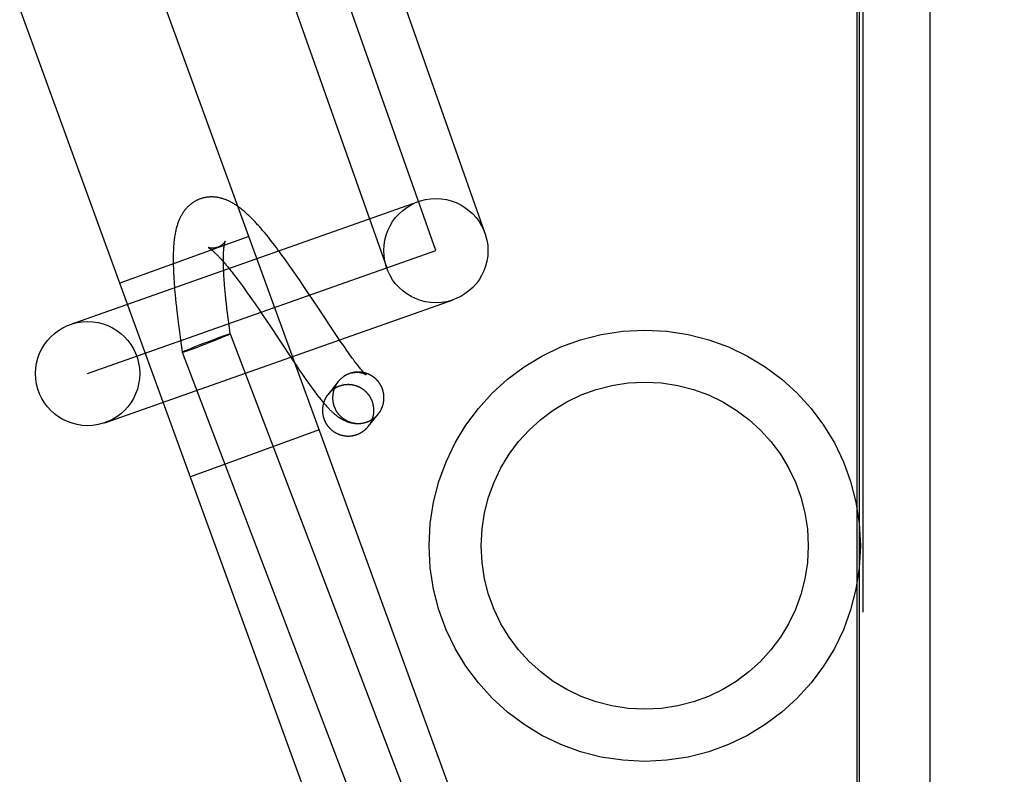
# Model space of a CAD drawing. Header units: inches. Extents: x 0 to 268, y 0 to 174.
# Tile 106 of 125: x 145.322 to 146.068, y 91.05 to 91.622. Entities that reach past the tile are written whole.
import ezdxf

# ---------------------------------------------------------------- set-up
doc = ezdxf.new("R2010")
doc.units = ezdxf.units.IN
doc.header["$LTSCALE"] = 14.754949
doc.header["$MEASUREMENT"] = 0
doc.linetypes.add('HIDDEN', pattern=[0.2, 0.1, -0.1])
doc.layers.get('0').update_dxf_attribs({"linetype": 'CONTINUOUS'})
doc.layers.add('DEFAULT_2', color=8, linetype='HIDDEN')
doc.layers.add('DIMENSIONS', color=7, linetype='CONTINUOUS')
doc.styles.get("Standard").update_dxf_attribs({"font": 'arial.ttf'})
doc.dimstyles.new('DIMSTYLE_1', dxfattribs={"dimtxt": 1.183552, "dimasz": 1.578069, "dimexe": 0.09, "dimexo": 0.07, "dimgap": 0.0375, "dimtad": 0, "dimtih": 1, "dimtoh": 1, "dimzin": 4, "dimdsep": 46, "dimtxsty": 'Standard', "dimblk": '_FILLED', "dimblk1": '_FILLED', "dimblk2": '_FILLED', "dimcen": 0.09, "dimadec": 3, "dimazin": 1, "dimtfac": 1, "dimtdec": 3, "dimtofl": 0, "dimtmove": 0, "dimatfit": 3, "dimldrblk": '_FILLED', "dimfxl": 0, "dimtolj": 1, "dimtzin": 4, "dimarcsym": 0})

# ---------------------------------------------------------------- blocks, each defined once
blk = doc.blocks.new('_FILLED')
at = {"color": 0, "linetype": 'ByBlock'}
blk.add_solid([(0, 0), (-1, 0.2), (-1, -0.2)], dxfattribs=at)
blk = doc.blocks.new('*D12')
at = {"layer": 'DIMENSIONS', "color": 2, "linetype": 'Continuous'}
for p, q in [((160.32078, 122.36897), (160.32078, 119.65353)), ((143.71678, 121.0738), (149.35909, 121.0738)), ((160.32078, 121.0738), (154.67848, 121.0738))]:
    blk.add_line(p, q, dxfattribs=at)
at = {"layer": 'DIMENSIONS', "color": 2, "linetype": 'Continuous', "xscale": 1.5780694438, "yscale": 1.5780694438, "zscale": 1.5780694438, "rotation": 180}
blk.add_blockref('_FILLED', (143.71678, 121.0738), dxfattribs=at)
at = {"layer": 'DIMENSIONS', "color": 2, "linetype": 'Continuous', "xscale": 1.5780694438, "yscale": 1.5780694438, "zscale": 1.5780694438}
blk.add_blockref('_FILLED', (160.32078, 121.0738), dxfattribs=at)
at = {"layer": 'DIMENSIONS', "color": 2, "linetype": 'Continuous', "insert": (152.01878, 121.66557), "char_height": 1.183552, "width": 6.5117364, "attachment_point": 2, "line_spacing_factor": 0.9}
blk.add_mtext('16.60\\PUSABLE\\PDEPTH', dxfattribs=at)

msp = doc.modelspace()

# ---------------------------------------------------------------- linework, layer by layer
at = {"layer": 'DEFAULT_2', "color": 8, "linetype": 'HIDDEN'}
for p, q in [((145.96128, 92.64862), (145.96128, 89.19862)), ((144.57318, 86.23526), (146.05057, 92.43671)), ((145.75658, 90.74112), (145.20079, 92.26812)), ((145.65885, 90.70555), (145.10307, 92.23255)), ((145.95841, 92.05262), (145.95841, 88.99762)), ((145.63739, 91.44729), (145.43193, 92.02954)), ((145.40049, 91.99995), (145.60014, 91.43414)), ((145.95689, 90.28217), (145.95689, 91.91806)), ((146.01225, 90.28359), (146.01225, 91.91664)), ((145.53262, 91.86292), (145.67464, 91.46043)), ((145.3602, 91.39136), (145.62425, 91.48453)), ((145.49562, 91.4581), (145.39789, 91.42253)), ((145.50794, 91.46041), (145.5067, 91.46189)), ((145.50917, 91.45891), (145.50794, 91.46041)), ((145.5104, 91.45739), (145.50917, 91.45891)), ((145.51162, 91.45586), (145.5104, 91.45739)), ((145.51284, 91.45431), (145.51162, 91.45586)), ((145.51406, 91.45274), (145.51284, 91.45431)), ((145.51528, 91.45116), (145.51406, 91.45274)), ((145.51649, 91.44957), (145.51528, 91.45116)), ((145.5177, 91.44796), (145.51649, 91.44957)), ((145.37335, 91.35411), (145.63739, 91.44729)), ((145.51891, 91.44633), (145.5177, 91.44796)), ((145.52072, 91.44387), (145.51891, 91.44633)), ((145.52253, 91.44138), (145.52072, 91.44387)), ((145.47391, 91.44153), (145.47463, 91.44075)), ((145.47463, 91.44075), (145.47536, 91.43993)), ((145.47536, 91.43993), (145.47612, 91.43907)), ((145.47612, 91.43907), (145.4769, 91.43817)), ((145.47632, 91.43967), (145.47633, 91.4408)), ((145.47633, 91.4385), (145.47632, 91.43967)), ((145.47635, 91.43729), (145.47633, 91.4385)), ((145.47638, 91.43603), (145.47635, 91.43729)), ((145.47642, 91.43473), (145.47638, 91.43603)), ((145.47647, 91.4334), (145.47642, 91.43473)), ((145.4769, 91.43817), (145.4777, 91.43723)), ((145.4777, 91.43723), (145.47852, 91.43626)), ((145.47852, 91.43626), (145.47936, 91.43524)), ((145.47936, 91.43524), (145.48022, 91.4342)), ((145.52433, 91.43887), (145.52253, 91.44138)), ((145.52614, 91.43633), (145.52433, 91.43887)), ((145.52854, 91.43292), (145.52614, 91.43633)), ((145.43837, 91.43372), (145.43845, 91.43177)), ((145.43845, 91.43177), (145.43854, 91.42982)), ((145.43854, 91.42982), (145.43864, 91.42785)), ((145.43864, 91.42785), (145.43876, 91.42588)), ((145.47653, 91.43202), (145.47647, 91.4334)), ((145.47659, 91.43061), (145.47653, 91.43202)), ((145.47667, 91.42915), (145.47659, 91.43061)), ((145.47676, 91.42767), (145.47667, 91.42915)), ((145.47686, 91.42614), (145.47676, 91.42767)), ((145.48022, 91.4342), (145.4811, 91.43311)), ((145.4811, 91.43311), (145.48199, 91.43199)), ((145.48199, 91.43199), (145.4829, 91.43084)), ((145.4829, 91.43084), (145.48383, 91.42966)), ((145.48383, 91.42966), (145.48477, 91.42844)), ((145.48477, 91.42844), (145.48573, 91.42718)), ((145.48573, 91.42718), (145.4867, 91.4259)), ((145.53092, 91.42947), (145.52854, 91.43292)), ((145.53389, 91.42515), (145.53092, 91.42947)), ((145.43876, 91.42588), (145.43889, 91.42389)), ((145.43889, 91.42389), (145.43903, 91.4219)), ((145.43903, 91.4219), (145.43919, 91.41989)), ((145.43919, 91.41989), (145.43935, 91.41788)), ((145.47697, 91.42458), (145.47686, 91.42614)), ((145.47709, 91.42299), (145.47697, 91.42458)), ((145.47722, 91.42137), (145.47709, 91.42299)), ((145.47743, 91.41888), (145.47722, 91.42137)), ((145.4867, 91.4259), (145.48818, 91.42392)), ((145.48818, 91.42392), (145.48969, 91.42188)), ((145.48969, 91.42188), (145.49123, 91.41978)), ((145.49123, 91.41978), (145.49278, 91.41763)), ((145.53684, 91.4208), (145.53389, 91.42515)), ((145.54093, 91.41472), (145.53684, 91.4208)), ((145.43935, 91.41788), (145.43953, 91.41585)), ((145.43953, 91.41585), (145.43971, 91.41382)), ((145.43971, 91.41382), (145.44001, 91.41076)), ((145.47767, 91.41633), (145.47743, 91.41888)), ((145.47792, 91.41372), (145.47767, 91.41633)), ((145.4782, 91.41105), (145.47792, 91.41372)), ((145.49278, 91.41763), (145.49436, 91.41542)), ((145.49436, 91.41542), (145.49596, 91.41316)), ((145.49596, 91.41316), (145.49812, 91.41008)), ((145.54834, 91.40359), (145.54093, 91.41472)), ((145.38649, 91.31687), (145.65054, 91.41004)), ((145.44001, 91.41076), (145.44032, 91.40767)), ((145.44032, 91.40767), (145.44066, 91.40458)), ((145.47849, 91.40833), (145.4782, 91.41105)), ((145.49812, 91.41008), (145.5003, 91.40693)), ((145.5003, 91.40693), (145.50306, 91.40291)), ((145.44125, 91.39938), (145.44175, 91.39521)), ((145.47947, 91.39989), (145.47902, 91.40369)), ((145.47995, 91.39604), (145.47947, 91.39989)), ((145.50306, 91.40291), (145.5064, 91.39797)), ((145.5064, 91.39797), (145.51089, 91.39128)), ((145.55905, 91.38745), (145.54834, 91.40359)), ((145.44175, 91.39521), (145.44227, 91.39104)), ((145.44227, 91.39104), (145.44294, 91.38582)), ((145.48058, 91.39114), (145.47995, 91.39604)), ((145.4815, 91.38422), (145.48058, 91.39114)), ((145.44294, 91.38582), (145.44378, 91.37957)), ((145.47343, 91.38161), (145.475, 91.38217)), ((145.475, 91.38217), (145.47623, 91.38261)), ((145.47623, 91.38261), (145.47718, 91.38294)), ((145.47724, 91.38222), (145.47629, 91.38183)), ((145.47718, 91.38294), (145.47788, 91.38317)), ((145.4781, 91.38258), (145.47724, 91.38222)), ((145.47788, 91.38317), (145.47852, 91.38339)), ((145.47872, 91.38285), (145.4781, 91.38258)), ((145.47852, 91.38339), (145.47897, 91.38354)), ((145.47915, 91.38304), (145.47872, 91.38285)), ((145.47897, 91.38354), (145.47938, 91.38367)), ((145.47955, 91.38321), (145.47915, 91.38304)), ((145.47938, 91.38367), (145.47976, 91.38379)), ((145.47991, 91.38337), (145.47955, 91.38321)), ((145.47976, 91.38379), (145.47999, 91.38386)), ((145.48013, 91.38347), (145.47991, 91.38337)), ((145.47999, 91.38386), (145.4802, 91.38393)), ((145.48034, 91.38357), (145.48013, 91.38347)), ((145.4802, 91.38393), (145.4804, 91.38399)), ((145.48053, 91.38366), (145.48034, 91.38357)), ((145.4807, 91.38374), (145.48053, 91.38366)), ((145.4815, 91.38422), (145.48149, 91.38419)), ((145.4815, 91.38422), (145.65452, 90.93027)), ((145.56253, 91.38226), (145.55905, 91.38745)), ((145.56491, 91.37875), (145.56253, 91.38226)), ((145.44378, 91.37957), (145.44506, 91.37033)), ((145.45306, 91.37385), (145.45499, 91.37463)), ((145.45499, 91.37463), (145.45731, 91.37554)), ((145.45583, 91.37392), (145.45847, 91.37489)), ((145.45731, 91.37554), (145.46003, 91.3766)), ((145.45847, 91.37489), (145.4615, 91.37603)), ((145.46003, 91.3766), (145.46282, 91.37767)), ((145.4615, 91.37603), (145.46374, 91.37688)), ((145.46282, 91.37767), (145.46366, 91.37799)), ((145.46366, 91.37799), (145.46645, 91.37904)), ((145.46653, 91.37795), (145.46374, 91.37688)), ((145.46645, 91.37904), (145.46916, 91.38005)), ((145.46924, 91.37901), (145.46653, 91.37795)), ((145.46916, 91.38005), (145.47149, 91.38091)), ((145.47156, 91.37992), (145.46924, 91.37901)), ((145.47149, 91.38091), (145.47343, 91.38161)), ((145.4735, 91.38069), (145.47156, 91.37992)), ((145.47506, 91.38133), (145.4735, 91.38069)), ((145.47629, 91.38183), (145.47506, 91.38133)), ((145.56675, 91.37606), (145.56491, 91.37875)), ((145.56852, 91.3735), (145.56675, 91.37606)), ((145.44507, 91.37036), (145.44506, 91.37033)), ((145.44506, 91.37033), (145.63586, 90.86973)), ((145.44586, 91.37081), (145.44603, 91.37089)), ((145.44603, 91.37089), (145.44622, 91.37098)), ((145.44615, 91.37056), (145.44635, 91.37062)), ((145.44622, 91.37098), (145.44643, 91.37107)), ((145.44635, 91.37062), (145.44657, 91.37068)), ((145.44643, 91.37107), (145.44665, 91.37117)), ((145.44657, 91.37068), (145.4468, 91.37076)), ((145.44665, 91.37117), (145.44701, 91.37134)), ((145.4468, 91.37076), (145.44718, 91.37088)), ((145.44701, 91.37134), (145.44741, 91.37151)), ((145.44718, 91.37088), (145.44759, 91.37101)), ((145.44741, 91.37151), (145.44784, 91.3717)), ((145.44759, 91.37101), (145.44803, 91.37116)), ((145.44784, 91.3717), (145.44846, 91.37196)), ((145.44803, 91.37116), (145.44868, 91.37137)), ((145.44846, 91.37196), (145.44932, 91.37233)), ((145.44868, 91.37137), (145.44956, 91.37167)), ((145.44932, 91.37233), (145.45027, 91.37272)), ((145.44956, 91.37167), (145.45052, 91.37201)), ((145.45027, 91.37272), (145.4515, 91.37322)), ((145.45052, 91.37201), (145.45178, 91.37245)), ((145.4515, 91.37322), (145.45306, 91.37385)), ((145.45178, 91.37245), (145.45222, 91.37261)), ((145.45222, 91.37261), (145.45384, 91.37319)), ((145.45384, 91.37319), (145.45583, 91.37392)), ((145.56981, 91.37167), (145.56852, 91.3735)), ((145.57105, 91.36991), (145.56981, 91.37167)), ((145.57225, 91.36823), (145.57105, 91.36991)), ((145.5734, 91.36664), (145.57225, 91.36823)), ((145.52764, 91.36605), (145.53145, 91.36038)), ((145.53145, 91.36038), (145.53413, 91.35643)), ((145.57414, 91.36563), (145.5734, 91.36664)), ((145.57486, 91.36465), (145.57414, 91.36563)), ((145.57556, 91.36372), (145.57486, 91.36465)), ((145.57624, 91.36282), (145.57556, 91.36372)), ((145.57689, 91.36197), (145.57624, 91.36282)), ((145.57752, 91.36116), (145.57689, 91.36197)), ((145.57812, 91.36039), (145.57752, 91.36116)), ((145.5787, 91.35966), (145.57812, 91.36039)), ((145.57925, 91.35898), (145.5787, 91.35966)), ((145.53413, 91.35643), (145.53625, 91.35334)), ((145.53625, 91.35334), (145.53783, 91.35106)), ((145.57978, 91.35833), (145.57925, 91.35898)), ((145.58028, 91.35773), (145.57978, 91.35833)), ((145.58075, 91.35717), (145.58028, 91.35773)), ((145.53783, 91.35106), (145.5394, 91.34882)), ((145.5394, 91.34882), (145.54097, 91.34662)), ((145.54097, 91.34662), (145.542, 91.34517)), ((145.542, 91.34517), (145.54304, 91.34374)), ((145.56339, 91.34799), (145.55562, 91.33831)), ((145.54304, 91.34374), (145.54408, 91.34232)), ((145.54408, 91.34232), (145.54512, 91.34092)), ((145.54512, 91.34092), (145.54617, 91.33953)), ((145.54617, 91.33953), (145.54722, 91.33815)), ((145.54722, 91.33815), (145.54828, 91.33679)), ((145.57919, 91.31628), (145.5798, 91.31633)), ((145.58185, 91.31656), (145.58193, 91.31658)), ((145.54897, 91.31151), (145.45124, 91.27594))]:
    msp.add_line(p, q, dxfattribs=at)
for points in [[(145.5067, 91.46189), (145.50607, 91.46262), (145.50545, 91.46336), (145.50482, 91.46408), (145.50419, 91.46481), (145.50356, 91.46553), (145.50292, 91.46624), (145.50228, 91.46695), (145.50163, 91.46766), (145.50099, 91.46836), (145.50033, 91.46906), (145.49968, 91.46975), (145.49901, 91.47044), (145.49835, 91.47113), (145.49767, 91.47181), (145.49699, 91.47248), (145.49631, 91.47315), (145.49561, 91.47382), (145.49491, 91.47448), (145.4942, 91.47514), (145.49347, 91.4758), (145.49274, 91.47645), (145.492, 91.47709), (145.49125, 91.47772), (145.4905, 91.47834), (145.48976, 91.47892), (145.48903, 91.47949), (145.48833, 91.48002), (145.48763, 91.48053), (145.48695, 91.48101), (145.48629, 91.48147), (145.48564, 91.4819), (145.485, 91.48232), (145.48436, 91.48271), (145.48374, 91.48308), (145.48312, 91.48344), (145.48252, 91.48378), (145.48192, 91.4841), (145.48133, 91.48441), (145.48075, 91.4847), (145.48017, 91.48497), (145.47959, 91.48523), (145.47902, 91.48548), (145.47845, 91.48572), (145.47788, 91.48594), (145.47732, 91.48615), (145.47676, 91.48635), (145.47621, 91.48653), (145.47567, 91.4867), (145.47514, 91.48686), (145.47461, 91.48701), (145.47408, 91.48714), (145.47356, 91.48727), (145.47304, 91.48738), (145.47253, 91.48749), (145.47202, 91.48758), (145.47151, 91.48766), (145.47101, 91.48774), (145.4705, 91.4878), (145.47001, 91.48785), (145.46951, 91.4879), (145.46901, 91.48793), (145.46852, 91.48796), (145.46803, 91.48798), (145.46754, 91.48799), (145.46706, 91.48799), (145.46657, 91.48798), (145.46609, 91.48796), (145.46561, 91.48793), (145.46514, 91.4879), (145.46466, 91.48785), (145.46419, 91.4878), (145.46371, 91.48774), (145.46325, 91.48767), (145.46278, 91.48759), (145.46231, 91.4875), (145.46185, 91.4874), (145.46139, 91.4873), (145.46094, 91.48719), (145.46048, 91.48707), (145.46003, 91.48694), (145.45958, 91.4868), (145.45914, 91.48665), (145.45869, 91.4865), (145.45829, 91.48635)], [(145.45829, 91.48635), (145.45788, 91.48619), (145.45744, 91.48601), (145.45701, 91.48582), (145.45658, 91.48563), (145.45616, 91.48542), (145.45574, 91.48521), (145.45532, 91.48499), (145.45491, 91.48477), (145.4545, 91.48453), (145.45409, 91.48429), (145.45369, 91.48404), (145.45329, 91.48378), (145.4529, 91.48351), (145.45251, 91.48323), (145.45212, 91.48295), (145.45174, 91.48266), (145.45136, 91.48236), (145.45099, 91.48205), (145.45062, 91.48174), (145.45026, 91.48141), (145.4499, 91.48108), (145.44954, 91.48074), (145.44919, 91.48039), (145.44884, 91.48004), (145.4485, 91.47967), (145.44816, 91.4793), (145.44783, 91.47892), (145.4475, 91.47853), (145.44717, 91.47813), (145.44685, 91.47772), (145.44654, 91.4773), (145.44623, 91.47687), (145.44592, 91.47642), (145.44561, 91.47597), (145.44531, 91.47551), (145.44502, 91.47503), (145.44473, 91.47454), (145.44444, 91.47404), (145.44415, 91.47352), (145.44387, 91.47299), (145.44359, 91.47244), (145.44332, 91.47188), (145.44306, 91.47131), (145.4428, 91.47073), (145.44256, 91.47014), (145.44231, 91.46953), (145.44207, 91.46891), (145.44184, 91.46827), (145.44161, 91.46761), (145.44139, 91.46693), (145.44117, 91.46622), (145.44095, 91.4655), (145.44075, 91.46475), (145.44054, 91.46398), (145.44035, 91.46318), (145.44016, 91.46235), (145.43998, 91.4615), (145.4398, 91.46062), (145.43964, 91.45971), (145.43948, 91.45878), (145.43933, 91.45782), (145.43919, 91.45685), (145.43906, 91.45587), (145.43894, 91.45489), (145.43884, 91.45391), (145.43874, 91.45294), (145.43866, 91.45198), (145.43859, 91.45101), (145.43852, 91.45005), (145.43846, 91.4491), (145.43841, 91.44814), (145.43837, 91.44718), (145.43833, 91.44622), (145.4383, 91.44527), (145.43828, 91.44431), (145.43826, 91.44335), (145.43825, 91.44239), (145.43825, 91.44143), (145.43825, 91.44047), (145.43825, 91.43951), (145.43826, 91.43855), (145.43827, 91.43759), (145.43829, 91.43662), (145.43832, 91.43566), (145.43837, 91.43372)], [(145.47213, 91.44989), (145.47183, 91.44978), (145.47151, 91.44967), (145.47119, 91.44958), (145.47088, 91.44949), (145.47057, 91.44941), (145.47026, 91.44935), (145.46995, 91.44929), (145.46965, 91.44924), (145.46936, 91.44921), (145.46908, 91.44917), (145.46881, 91.44915), (145.46854, 91.44914), (145.46829, 91.44913), (145.46804, 91.44913), (145.46781, 91.44913), (145.46758, 91.44914), (145.46737, 91.44915), (145.46716, 91.44916), (145.46697, 91.44918), (145.46678, 91.4492), (145.46661, 91.44923), (145.46644, 91.44925), (145.46629, 91.44928), (145.46614, 91.4493), (145.466, 91.44933), (145.46587, 91.44936), (145.46575, 91.44939), (145.46564, 91.44942), (145.46554, 91.44945), (145.46544, 91.44948), (145.46535, 91.4495), (145.46527, 91.44953), (145.4652, 91.44955), (145.46514, 91.44957), (145.46508, 91.4496), (145.46503, 91.44961), (145.46499, 91.44963), (145.46495, 91.44965), (145.46492, 91.44966), (145.4649, 91.44967), (145.46489, 91.44967), (145.46488, 91.44968)], [(145.46488, 91.44968), (145.46489, 91.44967), (145.46491, 91.44966), (145.46493, 91.44965), (145.46496, 91.44964), (145.46499, 91.44962), (145.46503, 91.44959), (145.46508, 91.44957), (145.46514, 91.44953), (145.4652, 91.44949), (145.46527, 91.44945), (145.46535, 91.4494), (145.46544, 91.44935), (145.46553, 91.44929), (145.46563, 91.44922), (145.46573, 91.44915), (145.46585, 91.44907), (145.46597, 91.44898), (145.4661, 91.44889), (145.46623, 91.44879), (145.46637, 91.44869), (145.46652, 91.44857), (145.46668, 91.44845), (145.46684, 91.44833), (145.46701, 91.44819), (145.46719, 91.44805), (145.46738, 91.44789), (145.46757, 91.44773), (145.46777, 91.44757), (145.46798, 91.44739), (145.46819, 91.4472), (145.46841, 91.44701), (145.46864, 91.44681), (145.46888, 91.44659), (145.46912, 91.44637), (145.46937, 91.44614), (145.46962, 91.4459), (145.46989, 91.44565), (145.47016, 91.44539), (145.47043, 91.44513), (145.47072, 91.44485), (145.47101, 91.44456), (145.47131, 91.44426), (145.47161, 91.44396), (145.47192, 91.44364), (145.47224, 91.44331), (145.47256, 91.44298), (145.47289, 91.44263), (145.47322, 91.44227), (145.47357, 91.44191), (145.47391, 91.44153)], [(145.47769, 91.45453), (145.47769, 91.45454), (145.47769, 91.45453), (145.47768, 91.45452), (145.47767, 91.4545), (145.47766, 91.45447), (145.47764, 91.45444), (145.47762, 91.4544), (145.4776, 91.45435), (145.47757, 91.4543), (145.47754, 91.45424), (145.4775, 91.45417), (145.47746, 91.4541), (145.47741, 91.45402), (145.47736, 91.45394), (145.4773, 91.45385), (145.47723, 91.45375), (145.47716, 91.45365), (145.47709, 91.45355), (145.477, 91.45343), (145.47691, 91.45331), (145.47681, 91.45319), (145.4767, 91.45306), (145.47659, 91.45293), (145.47647, 91.45279), (145.47633, 91.45265), (145.47619, 91.4525), (145.47604, 91.45235), (145.47587, 91.45219), (145.4757, 91.45204), (145.47551, 91.45188), (145.47532, 91.45171), (145.47511, 91.45155), (145.47489, 91.45138), (145.47466, 91.45122), (145.47442, 91.45105), (145.47416, 91.45089), (145.47389, 91.45073), (145.47362, 91.45057), (145.47333, 91.45042), (145.47304, 91.45028), (145.47274, 91.45014), (145.47243, 91.45001), (145.47213, 91.44989)], [(145.47633, 91.4408), (145.47633, 91.44188), (145.47634, 91.44241), (145.47635, 91.44292), (145.47636, 91.44342), (145.47638, 91.44391), (145.47639, 91.44439), (145.47641, 91.44486), (145.47643, 91.44532), (145.47645, 91.44576), (145.47648, 91.44619), (145.4765, 91.44661), (145.47653, 91.44702), (145.47656, 91.44742), (145.47658, 91.44781), (145.47662, 91.44818), (145.47665, 91.44854), (145.47668, 91.44889), (145.47671, 91.44923), (145.47675, 91.44956), (145.47678, 91.44988), (145.47682, 91.45018), (145.47686, 91.45047), (145.47689, 91.45076), (145.47693, 91.45103), (145.47697, 91.45129), (145.47701, 91.45153), (145.47704, 91.45177), (145.47708, 91.452), (145.47712, 91.45221), (145.47716, 91.45242), (145.47719, 91.45261), (145.47723, 91.4528), (145.47727, 91.45297), (145.4773, 91.45314), (145.47734, 91.45329), (145.47737, 91.45344), (145.4774, 91.45357), (145.47743, 91.4537), (145.47746, 91.45381), (145.47749, 91.45392), (145.47752, 91.45402), (145.47755, 91.45411), (145.47757, 91.45419), (145.47759, 91.45426), (145.47761, 91.45432), (145.47763, 91.45438), (145.47765, 91.45442), (145.47766, 91.45446), (145.47767, 91.45449), (145.47768, 91.45451), (145.47769, 91.45453), (145.47769, 91.45453)], [(145.44066, 91.40458), (145.44077, 91.40354), (145.44125, 91.39938)], [(145.47902, 91.40369), (145.47859, 91.40741), (145.47849, 91.40833)], [(145.51089, 91.39128), (145.51933, 91.37857), (145.52764, 91.36605)], [(145.4804, 91.38399), (145.48059, 91.38404), (145.48067, 91.38407), (145.48075, 91.38409), (145.48083, 91.38411), (145.48091, 91.38413), (145.48097, 91.38415), (145.48104, 91.38416), (145.4811, 91.38418), (145.48116, 91.38419), (145.48121, 91.3842), (145.48126, 91.38421), (145.4813, 91.38422), (145.48134, 91.38423), (145.48137, 91.38423), (145.48141, 91.38424), (145.48143, 91.38424), (145.48145, 91.38424), (145.48147, 91.38423), (145.48149, 91.38423), (145.4815, 91.38423), (145.4815, 91.38422)], [(145.48149, 91.38419), (145.48148, 91.38417), (145.48146, 91.38416), (145.48144, 91.38414), (145.48141, 91.38412), (145.48138, 91.3841), (145.48135, 91.38408), (145.48131, 91.38406), (145.48127, 91.38403), (145.48122, 91.38401), (145.48117, 91.38398), (145.48112, 91.38395), (145.48106, 91.38392), (145.48099, 91.38389), (145.48093, 91.38385), (145.48085, 91.38382), (145.48078, 91.38378), (145.4807, 91.38374)], [(145.44506, 91.37033), (145.44506, 91.37032), (145.44507, 91.37032), (145.44509, 91.37031), (145.4451, 91.37031), (145.44513, 91.37031), (145.44515, 91.37031), (145.44518, 91.37032), (145.44522, 91.37032), (145.44526, 91.37033), (145.4453, 91.37033), (145.44535, 91.37034), (145.4454, 91.37036), (145.44546, 91.37037), (145.44552, 91.37038), (145.44558, 91.3704), (145.44565, 91.37042), (145.44573, 91.37044), (145.4458, 91.37046), (145.44588, 91.37048), (145.44597, 91.3705), (145.44615, 91.37056)], [(145.44507, 91.37036), (145.44508, 91.37037), (145.4451, 91.37039), (145.44512, 91.3704), (145.44514, 91.37042), (145.44517, 91.37044), (145.44521, 91.37046), (145.44525, 91.37049), (145.44529, 91.37051), (145.44533, 91.37054), (145.44539, 91.37057), (145.44544, 91.3706), (145.4455, 91.37063), (145.44556, 91.37066), (145.44563, 91.37069), (145.4457, 91.37073), (145.44578, 91.37077), (145.44586, 91.37081)], [(145.57165, 91.35399), (145.57137, 91.35388), (145.5711, 91.35377), (145.57083, 91.35366), (145.57056, 91.35354), (145.57029, 91.35342), (145.57003, 91.35329), (145.56977, 91.35316), (145.5695, 91.35302), (145.56925, 91.35289), (145.56899, 91.35274), (145.56873, 91.3526), (145.56848, 91.35245), (145.56823, 91.35229), (145.56798, 91.35213), (145.56774, 91.35197), (145.56749, 91.35181), (145.56725, 91.35164), (145.56701, 91.35147), (145.56678, 91.35129), (145.56655, 91.35111), (145.56632, 91.35093), (145.56609, 91.35074), (145.56586, 91.35055), (145.56564, 91.35036), (145.56542, 91.35016), (145.56521, 91.34996), (145.565, 91.34975), (145.56479, 91.34955), (145.56458, 91.34934), (145.56438, 91.34913), (145.56418, 91.34891), (145.56398, 91.34869), (145.56379, 91.34847), (145.5636, 91.34824), (145.56341, 91.34802), (145.56339, 91.34799)], [(145.57362, 91.35462), (145.57332, 91.35454), (145.57304, 91.35446), (145.57276, 91.35437), (145.57248, 91.35429), (145.5722, 91.35419), (145.57192, 91.35409), (145.57165, 91.35399)], [(145.57362, 91.35462), (145.57393, 91.3547), (145.57425, 91.35477), (145.57476, 91.35488)], [(145.57447, 91.35482), (145.57418, 91.35476), (145.57389, 91.35469)], [(145.57457, 91.35484), (145.57489, 91.3549), (145.57521, 91.35495), (145.57553, 91.35499), (145.57584, 91.35503), (145.57616, 91.35506), (145.57647, 91.35509), (145.57678, 91.35511), (145.57708, 91.35512), (145.57738, 91.35512), (145.57768, 91.35512), (145.57797, 91.35511), (145.57826, 91.3551), (145.57854, 91.35509), (145.57881, 91.35506), (145.57908, 91.35504), (145.57935, 91.35501), (145.5796, 91.35497), (145.57985, 91.35494), (145.58009, 91.35489), (145.58033, 91.35485), (145.58056, 91.3548), (145.58078, 91.35476), (145.58099, 91.3547), (145.5812, 91.35465), (145.5814, 91.3546), (145.58159, 91.35454), (145.58178, 91.35449), (145.58196, 91.35443), (145.58213, 91.35437), (145.58229, 91.35432), (145.58245, 91.35426), (145.58261, 91.3542), (145.58276, 91.35414), (145.5829, 91.35408), (145.58303, 91.35403), (145.58316, 91.35397), (145.58328, 91.35392), (145.5834, 91.35386), (145.58351, 91.35381), (145.58362, 91.35376), (145.58372, 91.35371), (145.58381, 91.35366), (145.5839, 91.35361), (145.58398, 91.35356), (145.58406, 91.35352), (145.58413, 91.35348), (145.58419, 91.35344), (145.58426, 91.3534), (145.58431, 91.35337), (145.58436, 91.35334), (145.58441, 91.35331), (145.58445, 91.35328), (145.58448, 91.35326), (145.58451, 91.35324), (145.58453, 91.35322), (145.58455, 91.35321), (145.58456, 91.3532), (145.58457, 91.3532)], [(145.5938, 91.32357), (145.59395, 91.32377), (145.59413, 91.324), (145.59431, 91.32423), (145.59448, 91.32447), (145.59465, 91.32471), (145.59481, 91.32496), (145.59498, 91.3252), (145.59513, 91.32545), (145.59529, 91.3257), (145.59544, 91.32596), (145.59558, 91.32621), (145.59572, 91.32647), (145.59586, 91.32673), (145.596, 91.32699), (145.59613, 91.32725), (145.59625, 91.32752), (145.59638, 91.32779), (145.59649, 91.32805), (145.59661, 91.32833), (145.59672, 91.3286), (145.59683, 91.32887), (145.59693, 91.32915), (145.59702, 91.32943), (145.59712, 91.32971), (145.59721, 91.32999), (145.59729, 91.33027), (145.59737, 91.33055), (145.59745, 91.33083), (145.59752, 91.33112), (145.59759, 91.33141), (145.59765, 91.33169), (145.59771, 91.33198), (145.59777, 91.33227), (145.59782, 91.33256), (145.59786, 91.33285), (145.5979, 91.33314), (145.59794, 91.33343), (145.59797, 91.33373), (145.598, 91.33402), (145.59803, 91.33431), (145.59805, 91.33461), (145.59806, 91.3349), (145.59807, 91.33519), (145.59808, 91.33549), (145.59808, 91.33578), (145.59808, 91.33608), (145.59807, 91.33637), (145.59806, 91.33666), (145.59804, 91.33696), (145.59802, 91.33725), (145.598, 91.33755), (145.59797, 91.33784), (145.59793, 91.33813), (145.5979, 91.33842), (145.59785, 91.33871), (145.59781, 91.339), (145.59775, 91.33929), (145.5977, 91.33958), (145.59764, 91.33987), (145.59757, 91.34016), (145.59751, 91.34044), (145.59743, 91.34073), (145.59735, 91.34101), (145.59727, 91.3413), (145.59719, 91.34158), (145.5971, 91.34186), (145.597, 91.34214), (145.5969, 91.34241), (145.5968, 91.34269), (145.59669, 91.34297), (145.59658, 91.34324), (145.59647, 91.34351), (145.59635, 91.34378), (145.59623, 91.34405), (145.5961, 91.34431), (145.59597, 91.34457), (145.59583, 91.34484), (145.59569, 91.3451), (145.59555, 91.34535), (145.5954, 91.34561), (145.59525, 91.34586), (145.5951, 91.34611), (145.59494, 91.34636), (145.59478, 91.34661), (145.59461, 91.34685), (145.59444, 91.34709), (145.59427, 91.34733), (145.59409, 91.34756), (145.59391, 91.3478), (145.59373, 91.34803), (145.59354, 91.34825), (145.59335, 91.34848), (145.59316, 91.3487), (145.59296, 91.34892), (145.59276, 91.34913), (145.59255, 91.34935), (145.59235, 91.34956), (145.59214, 91.34976), (145.59192, 91.34997), (145.59171, 91.35017), (145.59149, 91.35036), (145.59127, 91.35056), (145.59104, 91.35075), (145.59081, 91.35093), (145.59058, 91.35112), (145.59035, 91.3513), (145.59011, 91.35147), (145.58988, 91.35164), (145.58963, 91.35181), (145.58939, 91.35198), (145.58914, 91.35214), (145.5889, 91.3523), (145.58864, 91.35245), (145.58839, 91.3526), (145.58814, 91.35275), (145.58788, 91.35289), (145.58762, 91.35303), (145.58736, 91.35317), (145.58709, 91.3533), (145.58683, 91.35342), (145.58656, 91.35355), (145.58629, 91.35366), (145.58602, 91.35378), (145.58574, 91.35389), (145.58547, 91.354), (145.58519, 91.3541), (145.58492, 91.3542), (145.58464, 91.35429), (145.58436, 91.35438), (145.58407, 91.35446), (145.58379, 91.35455), (145.58351, 91.35462), (145.58322, 91.35469), (145.58294, 91.35476), (145.58265, 91.35483), (145.58236, 91.35489), (145.58207, 91.35494), (145.58178, 91.35499), (145.58149, 91.35504), (145.5812, 91.35508), (145.58091, 91.35512), (145.58061, 91.35515), (145.58032, 91.35518), (145.58003, 91.3552), (145.57973, 91.35522), (145.57944, 91.35524), (145.57915, 91.35525), (145.57885, 91.35526), (145.57856, 91.35526), (145.57826, 91.35526), (145.57797, 91.35525), (145.57767, 91.35524), (145.57738, 91.35522), (145.57709, 91.3552), (145.57679, 91.35518), (145.5765, 91.35515), (145.57621, 91.35512), (145.57592, 91.35508), (145.57562, 91.35504), (145.57533, 91.35499), (145.57504, 91.35494), (145.57476, 91.35488)], [(145.58457, 91.3532), (145.58456, 91.3532), (145.58455, 91.35321), (145.58453, 91.35323), (145.58451, 91.35324), (145.58448, 91.35327), (145.58445, 91.3533), (145.5844, 91.35333), (145.58436, 91.35337), (145.5843, 91.35342), (145.58424, 91.35347), (145.58418, 91.35353), (145.5841, 91.3536), (145.58402, 91.35367), (145.58394, 91.35375), (145.58384, 91.35384), (145.58374, 91.35394), (145.58364, 91.35404), (145.58352, 91.35415), (145.5834, 91.35427), (145.58327, 91.3544), (145.58314, 91.35453), (145.583, 91.35468), (145.58285, 91.35484), (145.58269, 91.355), (145.58253, 91.35517), (145.58236, 91.35536), (145.58219, 91.35555), (145.582, 91.35575), (145.58181, 91.35596), (145.58161, 91.35618), (145.58141, 91.35642), (145.5812, 91.35666), (145.58098, 91.35691), (145.58075, 91.35717)], [(145.56339, 91.34799), (145.56323, 91.34779), (145.56305, 91.34755), (145.56287, 91.34732), (145.5627, 91.34708), (145.56253, 91.34684), (145.56237, 91.3466), (145.56221, 91.34635), (145.56205, 91.3461), (145.5619, 91.34585), (145.56175, 91.3456), (145.5616, 91.34534), (145.56146, 91.34508), (145.56132, 91.34483), (145.56118, 91.34456), (145.56105, 91.3443), (145.56093, 91.34403), (145.56081, 91.34377), (145.56069, 91.3435), (145.56057, 91.34323), (145.56046, 91.34295), (145.56036, 91.34268), (145.56025, 91.3424), (145.56016, 91.34213), (145.56006, 91.34185), (145.55997, 91.34157), (145.55989, 91.34129), (145.55981, 91.341), (145.55973, 91.34072), (145.55966, 91.34043), (145.55959, 91.34015), (145.55953, 91.33986), (145.55947, 91.33957), (145.55942, 91.33928), (145.55936, 91.33899), (145.55932, 91.3387), (145.55928, 91.33841), (145.55924, 91.33812), (145.55921, 91.33783), (145.55918, 91.33753), (145.55916, 91.33724), (145.55914, 91.33695), (145.55912, 91.33665), (145.55911, 91.33636), (145.5591, 91.33606), (145.5591, 91.33577), (145.5591, 91.33548), (145.55911, 91.33518), (145.55912, 91.33489), (145.55914, 91.33459), (145.55916, 91.3343), (145.55919, 91.33401), (145.55921, 91.33371), (145.55925, 91.33342), (145.55929, 91.33313), (145.55933, 91.33284), (145.55938, 91.33255), (145.55943, 91.33226), (145.55948, 91.33197), (145.55954, 91.33168), (145.55961, 91.33139), (145.55968, 91.33111), (145.55975, 91.33082), (145.55983, 91.33054), (145.55991, 91.33026), (145.55999, 91.32997), (145.56008, 91.32969), (145.56018, 91.32942), (145.56028, 91.32914), (145.56038, 91.32886), (145.56049, 91.32859), (145.5606, 91.32831), (145.56071, 91.32804), (145.56083, 91.32777), (145.56096, 91.32751), (145.56108, 91.32724), (145.56122, 91.32698), (145.56135, 91.32672), (145.56149, 91.32646), (145.56163, 91.3262), (145.56178, 91.32594), (145.56193, 91.32569), (145.56209, 91.32544), (145.56224, 91.32519), (145.56241, 91.32495), (145.56257, 91.3247), (145.56274, 91.32446), (145.56291, 91.32422), (145.56309, 91.32399), (145.56327, 91.32376), (145.56345, 91.32353), (145.56364, 91.3233), (145.56383, 91.32307), (145.56403, 91.32285), (145.56422, 91.32263), (145.56442, 91.32242), (145.56463, 91.32221), (145.56483, 91.322), (145.56504, 91.32179), (145.56526, 91.32159), (145.56547, 91.32139), (145.56569, 91.32119), (145.56591, 91.321), (145.56614, 91.32081), (145.56637, 91.32062), (145.5666, 91.32044), (145.56683, 91.32026), (145.56707, 91.32008), (145.56731, 91.31991), (145.56755, 91.31974), (145.56779, 91.31957), (145.56804, 91.31941), (145.56829, 91.31925), (145.56854, 91.3191), (145.56879, 91.31895), (145.56905, 91.3188), (145.5693, 91.31866), (145.56956, 91.31852), (145.56983, 91.31839), (145.57009, 91.31826), (145.57036, 91.31813), (145.57062, 91.31801), (145.57089, 91.31789), (145.57116, 91.31777), (145.57144, 91.31766), (145.57171, 91.31756), (145.57199, 91.31746), (145.57227, 91.31736), (145.57255, 91.31726), (145.57283, 91.31717), (145.57311, 91.31709), (145.57339, 91.31701), (145.57367, 91.31693), (145.57396, 91.31686), (145.57425, 91.31679), (145.57453, 91.31673), (145.57482, 91.31667), (145.57511, 91.31661), (145.5754, 91.31656), (145.57569, 91.31651), (145.57598, 91.31647), (145.57627, 91.31643), (145.57657, 91.3164), (145.57686, 91.31637), (145.57715, 91.31635), (145.57745, 91.31633), (145.57774, 91.31631), (145.57804, 91.3163), (145.57833, 91.3163), (145.57862, 91.31629), (145.57892, 91.3163), (145.57921, 91.3163)], [(145.58623, 91.31414), (145.58641, 91.31438), (145.58659, 91.31462), (145.58677, 91.31486), (145.58694, 91.3151), (145.58711, 91.31535), (145.58727, 91.3156), (145.58744, 91.31586), (145.58759, 91.31611), (145.58775, 91.31637), (145.5879, 91.31663), (145.58804, 91.31689), (145.58818, 91.31716), (145.58832, 91.31742), (145.58845, 91.31769), (145.58858, 91.31796), (145.58871, 91.31823), (145.58883, 91.31851), (145.58894, 91.31878), (145.58906, 91.31906), (145.58916, 91.31934), (145.58927, 91.31962), (145.58937, 91.31991), (145.58946, 91.32019), (145.58955, 91.32048), (145.58964, 91.32077), (145.58972, 91.32105), (145.5898, 91.32134), (145.58987, 91.32163), (145.58994, 91.32193), (145.59, 91.32222), (145.59006, 91.32251), (145.59011, 91.32281), (145.59016, 91.3231), (145.59021, 91.3234), (145.59025, 91.3237), (145.59029, 91.324), (145.59032, 91.32429), (145.59034, 91.32459), (145.59037, 91.32489), (145.59038, 91.32519), (145.5904, 91.32549), (145.59041, 91.32579), (145.59041, 91.32609), (145.59041, 91.32639), (145.5904, 91.32669), (145.59039, 91.32699), (145.59038, 91.32729), (145.59036, 91.32759), (145.59034, 91.32789), (145.59031, 91.32819), (145.59027, 91.32849), (145.59024, 91.32878), (145.5902, 91.32908), (145.59015, 91.32938), (145.5901, 91.32967), (145.59004, 91.32997), (145.58998, 91.33026), (145.58992, 91.33056), (145.58985, 91.33085), (145.58977, 91.33114), (145.58969, 91.33143), (145.58961, 91.33172), (145.58952, 91.332), (145.58943, 91.33229), (145.58934, 91.33257), (145.58924, 91.33286), (145.58913, 91.33314), (145.58902, 91.33342), (145.58891, 91.3337), (145.58879, 91.33397), (145.58867, 91.33425), (145.58854, 91.33452), (145.58841, 91.33479), (145.58828, 91.33506), (145.58814, 91.33532), (145.588, 91.33559), (145.58785, 91.33585), (145.5877, 91.33611), (145.58755, 91.33637), (145.58739, 91.33662), (145.58722, 91.33688), (145.58706, 91.33713), (145.58689, 91.33737), (145.58671, 91.33762), (145.58654, 91.33786), (145.58635, 91.3381), (145.58617, 91.33833), (145.58598, 91.33857), (145.58579, 91.3388), (145.58559, 91.33903), (145.58539, 91.33925), (145.58519, 91.33947), (145.58499, 91.33969), (145.58478, 91.33991), (145.58456, 91.34012), (145.58435, 91.34033), (145.58413, 91.34053), (145.58391, 91.34073), (145.58368, 91.34093), (145.58345, 91.34113), (145.58322, 91.34132), (145.58299, 91.34151), (145.58275, 91.34169), (145.58251, 91.34187), (145.58227, 91.34205), (145.58202, 91.34222), (145.58177, 91.34239), (145.58152, 91.34256), (145.58127, 91.34272), (145.58101, 91.34288), (145.58076, 91.34303), (145.5805, 91.34318), (145.58023, 91.34333), (145.57997, 91.34347), (145.5797, 91.34361), (145.57943, 91.34374), (145.57916, 91.34387), (145.57889, 91.34399), (145.57861, 91.34411), (145.57834, 91.34423), (145.57806, 91.34434), (145.57778, 91.34445), (145.5775, 91.34456), (145.57721, 91.34465), (145.57693, 91.34475), (145.57664, 91.34484), (145.57636, 91.34493), (145.57607, 91.34501), (145.57578, 91.34509), (145.57548, 91.34516), (145.57519, 91.34523), (145.5749, 91.34529), (145.5746, 91.34535), (145.57431, 91.34541), (145.57401, 91.34546), (145.57372, 91.3455), (145.57342, 91.34554), (145.57312, 91.34558), (145.57282, 91.34561), (145.57252, 91.34564), (145.57223, 91.34566), (145.57193, 91.34568), (145.57163, 91.34569), (145.57133, 91.3457), (145.57103, 91.34571), (145.57073, 91.34571), (145.57043, 91.3457), (145.57013, 91.34569), (145.56983, 91.34568), (145.56953, 91.34566), (145.56923, 91.34564), (145.56893, 91.34561), (145.56863, 91.34558), (145.56833, 91.34554), (145.56804, 91.3455), (145.56774, 91.34545), (145.56744, 91.3454), (145.56715, 91.34534), (145.56685, 91.34528), (145.56656, 91.34522), (145.56627, 91.34515), (145.56598, 91.34508), (145.56569, 91.345), (145.5654, 91.34492), (145.56511, 91.34483), (145.56483, 91.34474), (145.56454, 91.34464), (145.56426, 91.34454), (145.56398, 91.34444)], [(145.55562, 91.33831), (145.55543, 91.33807), (145.55525, 91.33783), (145.55508, 91.33759), (145.5549, 91.33734), (145.55473, 91.3371), (145.55457, 91.33685), (145.55441, 91.33659), (145.55425, 91.33634), (145.5541, 91.33608), (145.55395, 91.33582), (145.5538, 91.33556), (145.55366, 91.33529), (145.55352, 91.33503), (145.55339, 91.33476), (145.55326, 91.33449), (145.55314, 91.33421), (145.55301, 91.33394), (145.5529, 91.33366), (145.55279, 91.33339), (145.55268, 91.33311), (145.55258, 91.33282), (145.55248, 91.33254), (145.55238, 91.33226), (145.55229, 91.33197), (145.55221, 91.33168), (145.55212, 91.33139), (145.55205, 91.3311), (145.55197, 91.33081), (145.55191, 91.33052), (145.55184, 91.33023), (145.55178, 91.32993), (145.55173, 91.32964), (145.55168, 91.32934), (145.55163, 91.32905), (145.55159, 91.32875), (145.55156, 91.32845), (145.55153, 91.32815), (145.5515, 91.32785), (145.55148, 91.32756), (145.55146, 91.32726), (145.55144, 91.32696), (145.55144, 91.32666), (145.55143, 91.32636), (145.55143, 91.32606), (145.55144, 91.32576), (145.55145, 91.32546), (145.55146, 91.32516), (145.55148, 91.32486), (145.55151, 91.32456), (145.55153, 91.32426), (145.55157, 91.32396), (145.5516, 91.32366), (145.55165, 91.32337), (145.55169, 91.32307), (145.55175, 91.32277), (145.5518, 91.32248), (145.55186, 91.32219), (145.55193, 91.32189), (145.552, 91.3216), (145.55207, 91.32131), (145.55215, 91.32102), (145.55223, 91.32073), (145.55232, 91.32044), (145.55241, 91.32016), (145.55251, 91.31987), (145.55261, 91.31959), (145.55271, 91.31931), (145.55282, 91.31903), (145.55293, 91.31875), (145.55305, 91.31848), (145.55317, 91.3182), (145.5533, 91.31793), (145.55343, 91.31766), (145.55356, 91.31739), (145.5537, 91.31712), (145.55384, 91.31686), (145.55399, 91.3166), (145.55414, 91.31634), (145.5543, 91.31608), (145.55445, 91.31583), (145.55462, 91.31557), (145.55478, 91.31532), (145.55495, 91.31508), (145.55513, 91.31483), (145.55531, 91.31459), (145.55549, 91.31435), (145.55567, 91.31411), (145.55586, 91.31388), (145.55605, 91.31365), (145.55625, 91.31342), (145.55645, 91.3132), (145.55665, 91.31298), (145.55686, 91.31276), (145.55707, 91.31254), (145.55728, 91.31233), (145.5575, 91.31212), (145.55771, 91.31192), (145.55794, 91.31171), (145.55816, 91.31152), (145.55839, 91.31132), (145.55862, 91.31113), (145.55886, 91.31094), (145.55909, 91.31076), (145.55933, 91.31058), (145.55958, 91.3104), (145.55982, 91.31023), (145.56007, 91.31006), (145.56032, 91.30989), (145.56057, 91.30973), (145.56083, 91.30957), (145.56109, 91.30942), (145.56135, 91.30927), (145.56161, 91.30912), (145.56187, 91.30898), (145.56214, 91.30884), (145.56241, 91.30871), (145.56268, 91.30858), (145.56295, 91.30846), (145.56323, 91.30833), (145.5635, 91.30822), (145.56378, 91.30811), (145.56406, 91.308), (145.56435, 91.30789), (145.56463, 91.30779), (145.56491, 91.3077), (145.5652, 91.30761), (145.56549, 91.30752), (145.56578, 91.30744), (145.56607, 91.30736), (145.56636, 91.30729), (145.56665, 91.30722), (145.56694, 91.30716), (145.56724, 91.3071), (145.56753, 91.30704), (145.56783, 91.30699), (145.56812, 91.30695), (145.56842, 91.30691), (145.56872, 91.30687), (145.56902, 91.30684), (145.56932, 91.30681), (145.56962, 91.30679), (145.56992, 91.30677), (145.57022, 91.30676), (145.57052, 91.30675), (145.57082, 91.30674), (145.57112, 91.30674), (145.57142, 91.30675), (145.57172, 91.30676), (145.57202, 91.30677), (145.57232, 91.30679), (145.57261, 91.30681), (145.57291, 91.30684), (145.57321, 91.30687), (145.57351, 91.30691), (145.57381, 91.30695), (145.5741, 91.307), (145.5744, 91.30705), (145.57469, 91.3071), (145.57499, 91.30716), (145.57528, 91.30723), (145.57557, 91.3073), (145.57586, 91.30737), (145.57615, 91.30745), (145.57644, 91.30753), (145.57673, 91.30762), (145.57702, 91.30771), (145.5773, 91.30781), (145.57758, 91.30791), (145.57786, 91.30801)], [(145.56398, 91.34444), (145.5637, 91.34433), (145.56342, 91.34422), (145.56314, 91.3441), (145.56287, 91.34398), (145.5626, 91.34385), (145.56233, 91.34372), (145.56206, 91.34359), (145.56179, 91.34345), (145.56153, 91.34331), (145.56127, 91.34316), (145.56101, 91.34301), (145.56075, 91.34286), (145.5605, 91.3427), (145.56024, 91.34254), (145.55999, 91.34237), (145.55975, 91.3422), (145.5595, 91.34203), (145.55926, 91.34185), (145.55902, 91.34167), (145.55878, 91.34149), (145.55855, 91.3413), (145.55832, 91.34111), (145.55809, 91.34091), (145.55787, 91.34071), (145.55765, 91.34051), (145.55743, 91.3403), (145.55721, 91.34009), (145.557, 91.33988), (145.55679, 91.33967), (145.55659, 91.33945), (145.55639, 91.33923), (145.55619, 91.339), (145.55599, 91.33877), (145.5558, 91.33854), (145.55572, 91.33843)], [(145.54828, 91.33679), (145.54881, 91.33612), (145.54934, 91.33545), (145.54988, 91.33478), (145.55043, 91.3341), (145.551, 91.33342), (145.55158, 91.33272), (145.55217, 91.33203), (145.55276, 91.33134), (145.55335, 91.33067), (145.55391, 91.33003), (145.55445, 91.32943), (145.55497, 91.32887), (145.55547, 91.32834), (145.55595, 91.32783), (145.55642, 91.32735), (145.55688, 91.32688), (145.55733, 91.32644), (145.55777, 91.32601), (145.5582, 91.32559), (145.55862, 91.3252), (145.55904, 91.32481), (145.55944, 91.32445), (145.55985, 91.32409), (145.56024, 91.32375), (145.56063, 91.32342), (145.56102, 91.3231), (145.5614, 91.3228), (145.56178, 91.3225), (145.56215, 91.32221), (145.56252, 91.32193), (145.56289, 91.32166), (145.56326, 91.3214), (145.56363, 91.32114), (145.56399, 91.32089), (145.56436, 91.32065), (145.56472, 91.32042), (145.56508, 91.3202), (145.56544, 91.31998), (145.56579, 91.31977), (145.56614, 91.31957), (145.5665, 91.31938), (145.56685, 91.31919), (145.5672, 91.31901), (145.56756, 91.31883), (145.56791, 91.31866)], [(145.57786, 91.30801), (145.57814, 91.30812), (145.57842, 91.30823), (145.5787, 91.30835), (145.57897, 91.30847), (145.57924, 91.3086), (145.57951, 91.30873), (145.57978, 91.30886), (145.58005, 91.309), (145.58031, 91.30914), (145.58057, 91.30929), (145.58083, 91.30944), (145.58109, 91.30959), (145.58135, 91.30975), (145.5816, 91.30991), (145.58185, 91.31008), (145.5821, 91.31025), (145.58234, 91.31042), (145.58258, 91.3106), (145.58282, 91.31078), (145.58306, 91.31096), (145.58329, 91.31115), (145.58352, 91.31134), (145.58375, 91.31154), (145.58397, 91.31174), (145.58419, 91.31194), (145.58441, 91.31215), (145.58463, 91.31235), (145.58484, 91.31257), (145.58505, 91.31278), (145.58525, 91.313), (145.58545, 91.31322), (145.58565, 91.31345), (145.58585, 91.31368), (145.58604, 91.31391), (145.5938, 91.32357)], [(145.58553, 91.31756), (145.58581, 91.31767), (145.58608, 91.31778), (145.58635, 91.31789), (145.58662, 91.31801), (145.58689, 91.31814), (145.58715, 91.31826), (145.58742, 91.31839), (145.58768, 91.31853), (145.58794, 91.31867), (145.58819, 91.31881), (145.58845, 91.31896), (145.5887, 91.31911), (145.58895, 91.31926), (145.5892, 91.31942), (145.58945, 91.31958), (145.58969, 91.31975), (145.58993, 91.31991), (145.59017, 91.32009), (145.5904, 91.32026), (145.59064, 91.32044), (145.59087, 91.32063), (145.59109, 91.32081), (145.59132, 91.321), (145.59154, 91.3212), (145.59176, 91.32139), (145.59197, 91.32159), (145.59219, 91.3218), (145.5924, 91.322), (145.5926, 91.32221), (145.59281, 91.32243), (145.593, 91.32264), (145.5932, 91.32286), (145.59339, 91.32308), (145.59358, 91.32331), (145.59377, 91.32354)], [(145.56791, 91.31866), (145.56827, 91.3185), (145.56862, 91.31834), (145.56898, 91.31818), (145.56935, 91.31803), (145.56971, 91.31789), (145.57009, 91.31775), (145.57046, 91.31761), (145.57085, 91.31748), (145.57124, 91.31735), (145.57163, 91.31723), (145.57203, 91.31712), (145.57243, 91.31701), (145.57282, 91.31691), (145.57322, 91.31682), (145.57361, 91.31673), (145.57401, 91.31666), (145.5744, 91.31659), (145.5748, 91.31652), (145.5752, 91.31646), (145.57559, 91.31641), (145.57599, 91.31637), (145.57639, 91.31633), (145.57679, 91.31631), (145.57719, 91.31628), (145.57759, 91.31627), (145.57799, 91.31626), (145.57839, 91.31626), (145.57879, 91.31627), (145.57951, 91.31631)], [(145.57959, 91.3163), (145.5801, 91.31635), (145.58039, 91.31637), (145.58068, 91.3164), (145.58097, 91.31644)], [(145.57999, 91.31633), (145.58039, 91.31637), (145.58079, 91.31641), (145.58127, 91.31647)], [(145.58118, 91.31646), (145.58158, 91.31652), (145.58193, 91.31658)], [(145.58193, 91.31658), (145.58214, 91.31661), (145.58243, 91.31667), (145.58271, 91.31673), (145.583, 91.31679), (145.58329, 91.31686), (145.58357, 91.31693), (145.58386, 91.31701), (145.58414, 91.31709), (145.58442, 91.31718), (145.5847, 91.31727), (145.58498, 91.31736), (145.58526, 91.31746), (145.58553, 91.31756)]]:
    msp.add_lwpolyline(points, dxfattribs=at)
for centre, radius in [((145.63739, 91.44729), 0.0395), ((145.37335, 91.35411), 0.0395), ((145.79578, 91.22362), 0.1635), ((145.79578, 91.22362), 0.124)]:
    msp.add_circle(centre, radius, dxfattribs=at)

# ---------------------------------------------------------------- dimensions: what is measured, and where the dimension line sits
at = {"layer": 'DIMENSIONS', "color": 2, "linetype": 'Continuous'}
dim = msp.add_linear_dim(base=(160.32078, 121.0738), p1=(143.71678, 54.07762), p2=(160.32078, 119.58353), text='<>\\PUSABLE\\PDEPTH', dimstyle='DIMSTYLE_1', dxfattribs=at)
dim.commit()
dim.dimension.update_dxf_attribs({"geometry": '*D12', "text_midpoint": (152.01878, 119.29847), "dimtype": 160})

doc.saveas('drawing.dxf')
